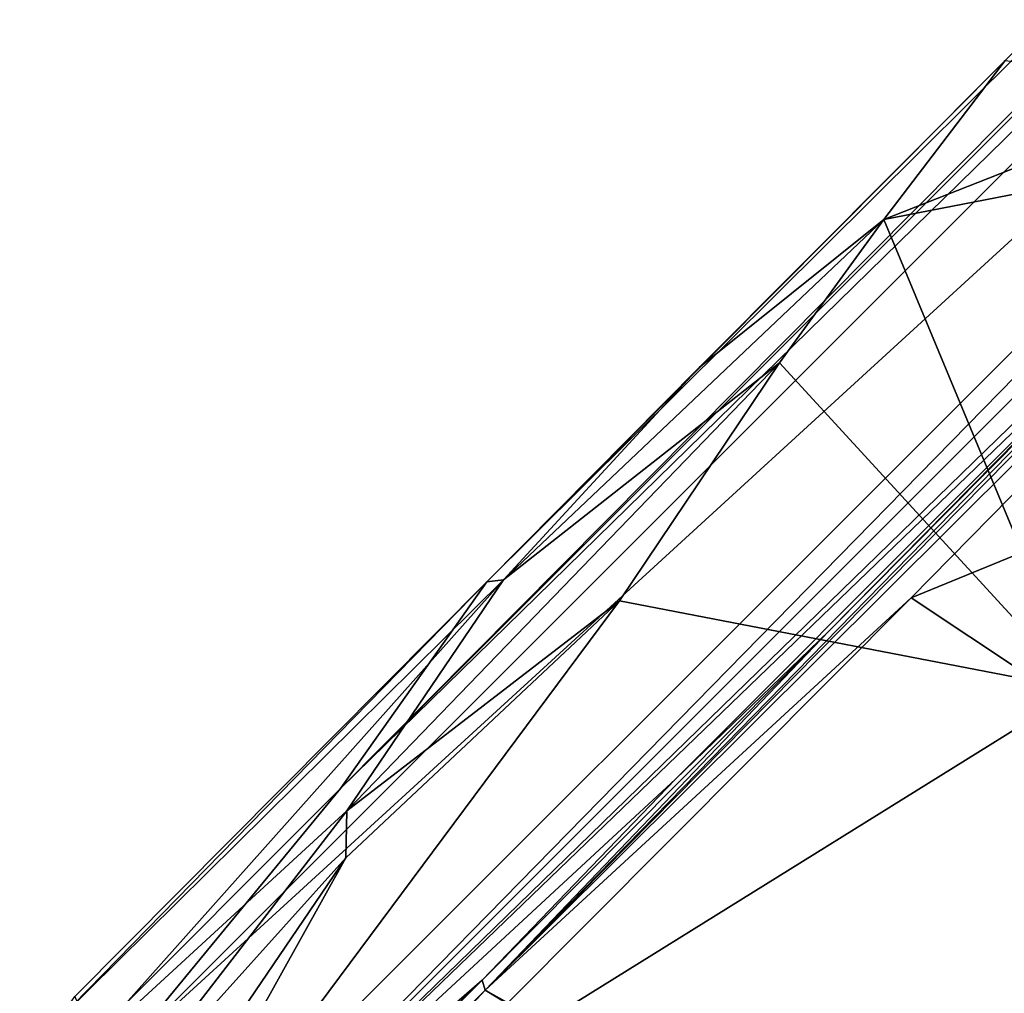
# Model space of a CAD drawing. Header units: millimetres. Extents: x -474 to 3044, y -109 to 1309.
# Tile 105 of 118: x 2788 to 2818, y 1083 to 1112. Entities that reach past the tile are written whole.
import ezdxf

# ---------------------------------------------------------------- set-up
doc = ezdxf.new("R2010")
doc.units = ezdxf.units.MM
doc.layers.add('Layer 01', color=7, linetype='Continuous', true_color=0x000000)

msp = doc.modelspace()

# ---------------------------------------------------------------- linework, layer by layer
at = {"layer": 'Layer 01'}
for points in [[(2861.874, 1154.47, 966.476), (2802.002, 1095.006, 949.956), (2797.569, 1088.744, 1024.016), (2849.766, 1141.336, 1008.052)], [(2817.702, 1110.803, 946.001), (2802.002, 1095.006, 949.956), (2861.874, 1154.47, 966.476)], [(2849.766, 1141.336, 1008.052), (2797.569, 1088.744, 1024.016), (2861.333, 1152.512, 1024.013)], [(2862.065, 1151.826, 1025), (2861.333, 1152.512, 1024.013), (2797.569, 1088.744, 1024.016)], [(2790.959, 1080.719, 1025), (2858.231, 1142.285, 1025), (2862.065, 1151.826, 1025)], [(2790.959, 1080.719, 1025), (2862.065, 1151.826, 1025), (2797.569, 1088.744, 1024.016)], [(2790.959, 1080.719, 1025), (2787.848, 1071.932, 1025), (2858.231, 1142.285, 1025)], [(2858.231, 1142.285, 1025), (2787.848, 1071.932, 1025), (2789.918, 1072.558, 1024.018)], [(2858.231, 1142.285, 1025), (2789.918, 1072.558, 1024.018), (2858.456, 1141.097, 1024.018)], [(2789.918, 1072.558, 1024.018), (2827.617, 1109.193, 981.818), (2858.456, 1141.097, 1024.018)], [(2858.604, 1139.009, 977.947), (2857.457, 1138.923, 978.466), (2801.948, 1082.639, 961.23)], [(2858.604, 1139.009, 977.947), (2801.948, 1082.639, 961.23), (2814.863, 1094.523, 964.683)], [(2825.878, 1099.04, 967.019), (2858.604, 1139.009, 977.947), (2814.863, 1094.523, 964.683)], [(2857.457, 1138.923, 978.466), (2826.81, 1108.075, 969.519), (2801.948, 1082.639, 961.23)], [(2877.636, 1123.598, 1025), (2814.389, 1054.614, 1025), (2887.65, 1127.902, 1025)], [(2887.65, 1127.902, 1025), (2814.389, 1054.614, 1025), (2887.51, 1126.334, 1024.019)], [(2814.389, 1054.614, 1025), (2815.902, 1054.729, 1024.021), (2887.51, 1126.334, 1024.019)], [(2827.642, 1065.712, 993.43), (2887.51, 1126.334, 1024.019), (2815.902, 1054.729, 1024.021)], [(2877.636, 1123.598, 1025), (2807.044, 1052.966, 1025), (2814.389, 1054.614, 1025)], [(2809.014, 1056.373, 1024.017), (2807.044, 1052.966, 1025), (2877.636, 1123.598, 1025)], [(2809.014, 1056.373, 1024.017), (2877.636, 1123.598, 1025), (2875.984, 1123.342, 1024.018)], [(2809.014, 1056.373, 1024.017), (2875.984, 1123.342, 1024.018), (2873.371, 1121.766, 982.938), (2818.043, 1066.965, 962.058)], [(2808.433, 1101.501, 948.135), (2802.002, 1095.006, 949.956), (2817.702, 1110.803, 946.001)], [(2814.029, 1105.982, 946), (2808.433, 1101.501, 948.135), (2817.702, 1110.803, 946.001)], [(2814.029, 1105.982, 946), (2817.702, 1110.803, 946.001), (2824.241, 1110.004, 945.999)], [(2825.319, 1108.173, 946), (2814.029, 1105.982, 946), (2824.241, 1110.004, 945.999)], [(2789.918, 1072.558, 1024.018), (2825.331, 1106.666, 972.259), (2827.617, 1109.193, 981.818)], [(2826.81, 1108.075, 969.519), (2812.364, 1093.519, 965.156), (2801.948, 1082.639, 961.23)], [(2812.364, 1093.519, 965.156), (2826.81, 1108.075, 969.519), (2825.331, 1106.666, 972.259)], [(2828.566, 1085.241, 945.999), (2819.945, 1091.742, 946), (2814.029, 1105.982, 946), (2825.319, 1108.173, 946)], [(2789.918, 1072.558, 1024.018), (2807.723, 1089.033, 971.267), (2825.331, 1106.666, 972.259)], [(2812.364, 1093.519, 965.156), (2825.331, 1106.666, 972.259), (2807.723, 1089.033, 971.267)], [(2802.511, 1095.074, 948.112), (2808.433, 1101.501, 948.135), (2814.029, 1105.982, 946)], [(2814.029, 1105.982, 946), (2810.874, 1101.639, 945.998), (2802.511, 1095.074, 948.112)], [(2814.029, 1105.982, 946), (2819.945, 1091.742, 946), (2810.874, 1101.639, 945.998)], [(2810.874, 1101.639, 945.998), (2806.021, 1094.429, 945.991), (2797.76, 1088.074, 947.064)], [(2802.511, 1095.074, 948.112), (2810.874, 1101.639, 945.998), (2797.76, 1088.074, 947.064)], [(2808.433, 1101.501, 948.135), (2802.511, 1095.074, 948.112), (2802.002, 1095.006, 949.956)], [(2819.945, 1091.742, 946), (2806.021, 1094.429, 945.991), (2810.874, 1101.639, 945.998)], [(2825.878, 1099.04, 967.019), (2814.863, 1094.523, 964.683), (2829.079, 1085.07, 965.401)], [(2789.02, 1081.736, 951.093), (2802.002, 1095.006, 949.956), (2802.511, 1095.074, 948.112)], [(2802.511, 1095.074, 948.112), (2789.483, 1080.455, 948.616), (2789.02, 1081.736, 951.093)], [(2789.02, 1081.736, 951.093), (2789.517, 1082.447, 952.906), (2802.002, 1095.006, 949.956)], [(2789.483, 1080.455, 948.616), (2802.511, 1095.074, 948.112), (2797.76, 1088.074, 947.064)], [(2802.002, 1095.006, 949.956), (2789.517, 1082.447, 952.906), (2790.03, 1081.207, 1024.017), (2797.569, 1088.744, 1024.016)], [(2819.945, 1091.742, 946), (2790.32, 1073.326, 946.001), (2806.021, 1094.429, 945.991)], [(2806.021, 1094.429, 945.991), (2790.32, 1073.326, 946.001), (2797.727, 1086.648, 946.499)], [(2797.76, 1088.074, 947.064), (2806.021, 1094.429, 945.991), (2797.727, 1086.648, 946.499)], [(2801.948, 1082.639, 961.23), (2802.635, 1082.25, 961), (2814.863, 1094.523, 964.683)], [(2829.079, 1085.07, 965.401), (2814.863, 1094.523, 964.683), (2802.635, 1082.25, 961), (2817.097, 1074.955, 962.079)], [(2807.723, 1089.033, 971.267), (2801.863, 1082.941, 961.965), (2812.364, 1093.519, 965.156)], [(2812.364, 1093.519, 965.156), (2801.863, 1082.941, 961.965), (2801.948, 1082.639, 961.23)], [(2790.32, 1073.326, 946.001), (2819.945, 1091.742, 946), (2828.566, 1085.241, 945.999), (2815.475, 1061.23, 945.998)], [(2789.918, 1072.558, 1024.018), (2801.863, 1082.941, 961.965), (2807.723, 1089.033, 971.267)], [(2790.959, 1080.719, 1025), (2797.569, 1088.744, 1024.016), (2790.03, 1081.207, 1024.017)], [(2790.18, 1078.245, 946.963), (2789.483, 1080.455, 948.616), (2797.76, 1088.074, 947.064)], [(2790.18, 1078.245, 946.963), (2797.76, 1088.074, 947.064), (2797.727, 1086.648, 946.499)], [(2797.727, 1086.648, 946.499), (2791.506, 1077.487, 946.269), (2790.18, 1078.245, 946.963)], [(2797.727, 1086.648, 946.499), (2790.32, 1073.326, 946.001), (2791.506, 1077.487, 946.269)], [(2815.475, 1061.23, 945.998), (2828.566, 1085.241, 945.999), (2829.356, 1070.931, 946.009)], [(2820.964, 1071.117, 962.081), (2829.079, 1085.07, 965.401), (2817.097, 1074.955, 962.079)], [(2801.863, 1082.941, 961.965), (2789.906, 1071.011, 961.962), (2788.433, 1069.089, 961.225), (2801.948, 1082.639, 961.23)], [(2801.863, 1082.941, 961.965), (2791.159, 1072.588, 976.003), (2789.906, 1071.011, 961.962)], [(2789.918, 1072.558, 1024.018), (2791.159, 1072.588, 976.003), (2801.863, 1082.941, 961.965)], [(2788.433, 1069.089, 961.225), (2789.243, 1068.946, 960.999), (2801.948, 1082.639, 961.23)], [(2802.621, 1082.233, 961.001), (2801.948, 1082.639, 961.23), (2789.243, 1068.946, 960.999)], [(2801.948, 1082.639, 961.23), (2802.621, 1082.233, 961.001), (2802.635, 1082.25, 961)]]:
    msp.add_3dface(points, dxfattribs=at)

doc.saveas('drawing.dxf')
